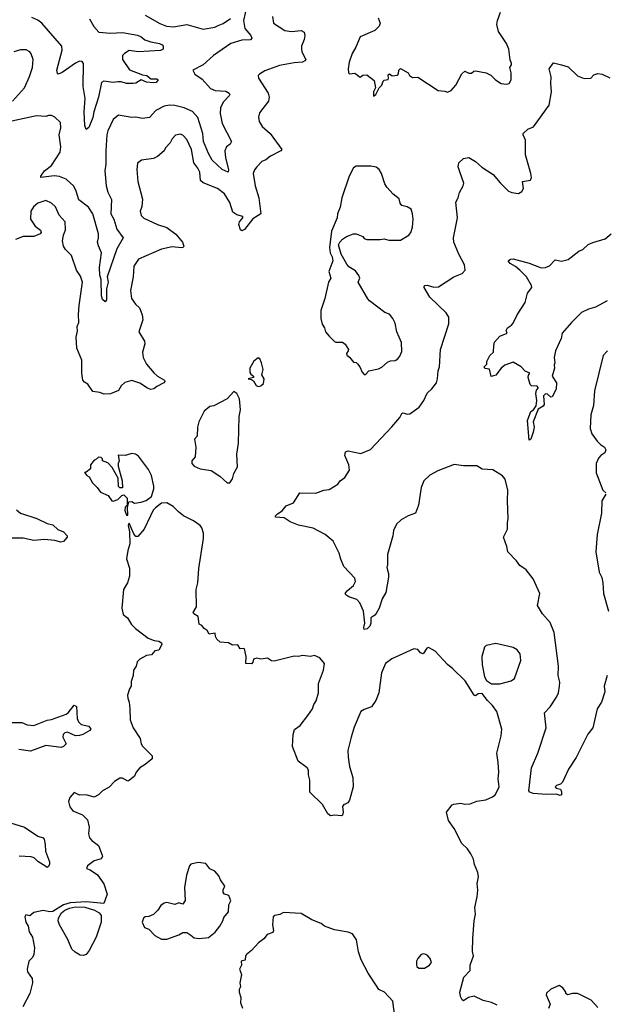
# Model space of a CAD drawing. Extents: x 1954678 to 2060275, y 904822 to 1016299.
# Tile 11 of 256: x 1961879 to 1966242, y 916944 to 924282. Entities that reach past the tile are written whole.
import ezdxf

# ---------------------------------------------------------------- set-up
doc = ezdxf.new("R2010")
doc.units = 0

msp = doc.modelspace()

# ---------------------------------------------------------------- linework, layer by layer
at = {"layer": '0CON20XD'}
for points in [[(1963570.6, 924385), (1963546, 924275), (1963556.2, 924216.2), (1963600.8, 924165), (1963607.5, 924145), (1963597.9, 924132.1), (1963535, 924129.7), (1963450.8, 924105), (1963322.5, 924015), (1963245, 923946.4), (1963168, 923905), (1963184.4, 923875), (1963238.3, 923838.3), (1963299.6, 923769.6), (1963335, 923753.5), (1963415, 923748.2), (1963440, 923735), (1963444, 923725), (1963440, 923715), (1963393.7, 923666.3), (1963375.4, 923625), (1963372.9, 923582.9), (1963387.8, 923507.8), (1963455.8, 923375), (1963446, 923355), (1963420, 923335), (1963407.8, 923305), (1963412.9, 923252.9), (1963435.6, 923165), (1963433.3, 923146.7), (1963387.5, 923165), (1963313.5, 923235), (1963285, 923286), (1963249.6, 923375), (1963242.4, 923435), (1963205, 923552.5), (1963167.6, 923597.6), (1963105, 923623.9), (1963035, 923642.5), (1962995, 923643.8), (1962955, 923637.1), (1962892.5, 923605), (1962845, 923553.3), (1962795, 923546), (1962745, 923555.7), (1962715, 923552.5), (1962615, 923570), (1962575, 923538.8), (1962536, 923454), (1962529.3, 923425), (1962520, 923305), (1962520.9, 923205), (1962513.3, 923155), (1962523.9, 923045), (1962535.5, 922995.5), (1962563, 922943), (1962558.5, 922835), (1962579.6, 922795), (1962602, 922722), (1962648.8, 922655), (1962602.1, 922575), (1962530, 922365), (1962539.1, 922325), (1962526.2, 922275), (1962526.7, 922195), (1962515, 922180), (1962497.2, 922197.2), (1962487.8, 922225), (1962485.6, 922345), (1962475, 922377.5), (1962472.9, 922435), (1962489.6, 922545), (1962465, 922596.2), (1962458.9, 922625), (1962467.3, 922655), (1962466.3, 922686.3), (1962424.6, 922835), (1962390.8, 922885), (1962320.1, 922940.1), (1962300.3, 923005), (1962282.2, 923042.2), (1962225, 923094.2), (1962175, 923112.7), (1962135, 923118.7), (1962036.7, 923106.7), (1962036, 923115), (1962063.8, 923155), (1962115.6, 923195), (1962180, 923295), (1962185.6, 923335), (1962172.9, 923425), (1962186, 923475), (1962182.5, 923515), (1962140, 923555), (1962117, 923567), (1962095, 923568.8), (1962075, 923561.2), (1962005, 923566.7), (1961785, 923519.4)], [(1964515, 923712.5), (1964532.5, 923725), (1964556.4, 923773.6), (1964577.5, 923795), (1964587.5, 923825), (1964595, 923832.5), (1964623, 923837), (1964627.5, 923845), (1964625, 923870), (1964635, 923877.5), (1964653.3, 923863.3), (1964692.5, 923867.5), (1964701.7, 923878.3), (1964703, 923907), (1964715, 923917.5), (1964772.5, 923885), (1964782.5, 923865), (1964805, 923850), (1964845, 923852.5), (1964996.7, 923755), (1965045, 923750), (1965065, 923741.2), (1965093.8, 923755), (1965127.5, 923795), (1965171.7, 923878.3), (1965195, 923897.5), (1965225, 923883.3), (1965245, 923883.3), (1965262.3, 923897.7), (1965275, 923900), (1965355, 923886.2), (1965389.1, 923869.1), (1965422.7, 923832.7), (1965465, 923806.7), (1965505, 923801.2), (1965525, 923806.7), (1965540, 923835), (1965541.2, 923885), (1965530, 923925), (1965543.3, 923945), (1965543.3, 923955), (1965532.3, 923982.3), (1965523.2, 924063.2), (1965505, 924103.8), (1965446.9, 924195), (1965434.4, 924245), (1965438.1, 924275), (1965461.4, 924338.6)], [(1963761.2, 924305), (1963770, 924255), (1963855, 924202.5), (1963905, 924194.4), (1963975, 924200.6), (1963998.7, 924188.7), (1964003.1, 924165), (1963998.6, 924135), (1963977.5, 924085), (1963977.5, 924065), (1963981.3, 924041.3), (1964010, 923985), (1964004, 923975), (1963985, 923965.6), (1963925, 923960.8), (1963815, 923940), (1963705, 923900), (1963665, 923876.2), (1963656.7, 923865), (1963658.8, 923845), (1963730, 923735), (1963738.6, 923705), (1963732.5, 923675), (1963665, 923586.7), (1963658.1, 923555), (1963662.6, 923522.6), (1963685.8, 923485), (1963745.6, 923435), (1963830.8, 923315), (1963824, 923305), (1963748, 923265), (1963711.8, 923238.2), (1963682.5, 923225), (1963644.6, 923185.4), (1963627.2, 923162.8), (1963617.5, 923135), (1963633.1, 923045), (1963660.4, 922955), (1963674.4, 922835), (1963615, 922797.5), (1963555, 922718.8), (1963535, 922707.3), (1963524.6, 922715), (1963512.2, 922755), (1963517.5, 922775), (1963542.6, 922805), (1963540.3, 922815), (1963496.7, 922826.7), (1963467.9, 922847.9), (1963445, 922920), (1963405, 922983.3), (1963352.5, 923025), (1963245, 923066.7), (1963225, 923083.3), (1963220.4, 923145), (1963206.2, 923175), (1963175.4, 923215), (1963160, 923315), (1963125, 923388), (1963095, 923422), (1963075, 923429.4), (1963038.7, 923421.3), (1963014.3, 923395), (1963000, 923365), (1962965, 923326.2), (1962954.2, 923305), (1962906.8, 923263.2), (1962875, 923248.6), (1962786, 923234), (1962756.4, 923213.6), (1962752, 923165), (1962760, 923075), (1962793.1, 922945), (1962789.4, 922890.6), (1962775.9, 922854.1), (1962783.9, 922823.9), (1962805, 922802.9), (1962906.7, 922755), (1962975, 922734.3), (1963042.8, 922682.8), (1963091.2, 922625), (1963101.2, 922595), (1963096.2, 922585), (1963085, 922580.8), (1963015, 922588.2), (1962935, 922570.9), (1962763.8, 922496.2), (1962729.5, 922445), (1962723.3, 922366.7), (1962704.5, 922264.5), (1962712.5, 922205), (1962742.1, 922162.1), (1962772, 922135), (1962791.7, 922081.7), (1962795.7, 922045), (1962765.8, 921955.8), (1962810, 921885), (1962811.4, 921865), (1962794.3, 921805), (1962800, 921765), (1962822.7, 921715), (1962879.4, 921649.4), (1962905, 921625.5), (1962957.5, 921595), (1962960.8, 921585), (1962952.9, 921575), (1962901.1, 921548.9), (1962879.5, 921530.5), (1962855, 921525.8), (1962831.2, 921535), (1962775, 921574.2), (1962715, 921592.5), (1962663, 921577), (1962635.9, 921554.1), (1962615, 921518.8), (1962555, 921494), (1962508, 921492), (1962475, 921504), (1962425, 921511.2), (1962388, 921565), (1962360.9, 921580.9), (1962350, 921595), (1962341.7, 921648.3), (1962341.4, 921745), (1962304.2, 921835), (1962300.6, 921915), (1962309.1, 921960.9), (1962307.1, 921995), (1962320.6, 922025), (1962316.9, 922085), (1962322.4, 922152.4), (1962346.1, 922326.1), (1962331.4, 922371.4), (1962301.9, 922415), (1962266, 922525), (1962219.8, 922569.8), (1962205.5, 922595), (1962198.5, 922635), (1962204.3, 922675), (1962220, 922715), (1962216.7, 922775), (1962174.4, 922825), (1962147, 922887), (1962115.5, 922915.5), (1962075, 922934.2), (1962015, 922915.7), (1961981.7, 922888.3), (1961963.1, 922855), (1961958.8, 922795), (1961995, 922743.3), (1962035, 922712.5), (1962040, 922695), (1962032.5, 922685), (1961985, 922665.8), (1961905, 922665.8), (1961847.3, 922642.7)], [(1962399.5, 924289.5), (1962430.4, 924230.4), (1962469.1, 924189.1), (1962555, 924182.8), (1962645, 924186.7), (1962756.6, 924166.6), (1962784.2, 924155), (1962812.5, 924132.5), (1962855.8, 924115.8), (1962920, 924105), (1962941.2, 924095), (1962948, 924085), (1962948.8, 924061.2), (1962928.7, 924051.3), (1962765, 924042.9), (1962695, 924051.2), (1962658.8, 924031.2), (1962645.6, 924015), (1962645.6, 923985), (1962698.1, 923908.1), (1962795, 923870), (1962827.5, 923865), (1962855, 923841.9), (1962901.7, 923841.7), (1962910, 923835), (1962896.2, 923815), (1962875, 923811.1), (1962825, 923817.1), (1962785, 923834.6), (1962745, 923810), (1962725, 923805.4), (1962675, 923807.1), (1962635, 923819.7), (1962609.8, 923819.8), (1962575, 923812.8), (1962505, 923823.3), (1962489.5, 923815), (1962465.9, 923705), (1962431.1, 923595), (1962425, 923552), (1962395, 923478), (1962375, 923463.3), (1962363.8, 923493.8), (1962358.8, 923595), (1962366.5, 923693.5), (1962352.4, 923785), (1962355, 923956.2), (1962345, 923970), (1962325, 923972.5), (1962295, 923958.9), (1962195, 923887.8), (1962167, 923877), (1962160, 923880), (1962155.8, 923905.8), (1962195.4, 924055), (1962192.5, 924085), (1962045, 924256.2), (1962015, 924277.9), (1961969.3, 924299.3)], [(1962815, 924315.6), (1962922.9, 924252.9), (1962973.6, 924233.6), (1963025, 924230), (1963124.6, 924245.4), (1963245, 924211.5), (1963333.6, 924226.4), (1963358.9, 924238.9), (1963395.8, 924254.2), (1963448.8, 924291.2)], [(1964550, 924295), (1964563.3, 924255), (1964556.1, 924233.9), (1964525, 924202.5), (1964416.4, 924153.6), (1964383.6, 924076.4), (1964355, 924030), (1964334, 923965), (1964326.7, 923915), (1964327.5, 923885), (1964335, 923877.5), (1964375, 923883.3), (1964415, 923853.8), (1964435, 923867.5), (1964465, 923870), (1964519.3, 923829.3), (1964530, 923775), (1964514.2, 923745), (1964515, 923712.5)], [(1961825, 923674.4), (1961914.4, 923775), (1961952.6, 923857.4), (1961974.6, 923925), (1961979.5, 923985), (1961965, 924026.7), (1961955, 924042), (1961927.6, 924057.6), (1961885, 924058.1), (1961835, 924042.2)], [(1966254.3, 919395), (1966234, 919315), (1966238.3, 919271.7), (1966212.5, 919195), (1966180, 919145), (1966147.5, 919005), (1966112.6, 918957.4), (1966025, 918784), (1965968.1, 918695), (1965921.7, 918598.3), (1965906.7, 918583.3), (1965877.5, 918575), (1965868.8, 918565), (1965875, 918554.2), (1965907.2, 918547.2), (1965916.3, 918526.3), (1965914.4, 918505.6), (1965905, 918500.6), (1965875, 918510.8), (1965802.1, 918507.9), (1965705, 918515.4), (1965679.4, 918525), (1965671.8, 918535), (1965691.5, 918705), (1965739.1, 918815), (1965801.4, 919005), (1965788.8, 919115), (1965830.4, 919159.6), (1965877.6, 919232.4), (1965891.8, 919265), (1965901.1, 919315), (1965902.5, 919345), (1965891.5, 919395), (1965893.8, 919465), (1965860.9, 919715), (1965830.4, 919790.4), (1965773.1, 919855), (1965737.5, 919915), (1965754, 920005), (1965704, 920115), (1965652.7, 920182.7), (1965605, 920214.2), (1965579.9, 920249.9), (1965515.2, 920315), (1965508.7, 920355), (1965484, 920425), (1965514.2, 920485), (1965512, 920535), (1965518.6, 920561.4), (1965512.5, 920695), (1965515.7, 920775), (1965495, 920857.5), (1965475, 920883.3), (1965403.6, 920926.4), (1965325, 920933.3), (1965285, 920956.7), (1965185, 920956.2), (1965115, 920966), (1964995, 920920), (1964935, 920886.2), (1964888.8, 920845), (1964870, 920795), (1964848.8, 920665), (1964826.7, 920605), (1964772.5, 920585), (1964720, 920555), (1964687, 920523), (1964664.1, 920475.9), (1964660, 920435), (1964618.8, 920295), (1964620, 920215), (1964613.3, 920205), (1964618.3, 920178.3), (1964626.2, 920155), (1964626.1, 920126.1), (1964607.7, 920012.3), (1964580, 919965), (1964556.2, 919895), (1964535, 919857.5), (1964525, 919843.8), (1964495.8, 919824.2), (1964495.6, 919785), (1964488.2, 919761.8), (1964468.2, 919741.8), (1964445, 919736.7), (1964442.1, 919752.1), (1964449.5, 919785), (1964439.2, 919875), (1964413.3, 919935), (1964390.7, 919960.7), (1964330.5, 919980.5), (1964307.5, 919995), (1964302.5, 920005), (1964317.5, 920025), (1964366.7, 920065), (1964380, 920095), (1964375, 920120), (1964295, 920207.5), (1964271.2, 920261.2), (1964260, 920305), (1964213.3, 920395), (1964155, 920446.2), (1964065, 920492), (1963955, 920515.8), (1963895, 920540.8), (1963848.9, 920568.9), (1963784.4, 920574.4), (1963783.8, 920585), (1963799.7, 920600.3), (1963835, 920621.2), (1963865, 920658.8), (1963919.3, 920680.7), (1963965, 920756.7), (1964086.1, 920753.9), (1964145, 920776.7), (1964185, 920780), (1964249.5, 920820.5), (1964266.7, 920845), (1964300.5, 920869.5), (1964335.8, 920924.2), (1964332, 920965), (1964300, 921035), (1964305, 921061.2), (1964325, 921068.1), (1964420.5, 921049.5), (1964491.2, 921078.8), (1964652.4, 921247.6), (1964711.7, 921318.3), (1964725, 921347.5), (1964735, 921351.2), (1964765, 921342.5), (1964785, 921344.2), (1964855, 921394), (1964889.2, 921445), (1964915, 921498.8), (1964949.4, 921530.6), (1964984.2, 921575), (1964992.2, 921605), (1964995.7, 921665), (1965005.7, 921695), (1965014.4, 921825), (1965075.7, 922014.3), (1965076.9, 922065), (1965055, 922098), (1964934.4, 922215), (1964892, 922285), (1964891.2, 922295), (1964898, 922302), (1964915, 922304.2), (1964965, 922289.2), (1964999.5, 922290.5), (1965114.3, 922365.7), (1965175, 922390), (1965196.7, 922415), (1965193.8, 922455), (1965150, 922535), (1965114.2, 922625), (1965110, 922655), (1965141.1, 922805), (1965127.9, 922922.1), (1965146, 922955), (1965154.3, 922995), (1965183.8, 923045), (1965187.5, 923062.5), (1965158.9, 923148.9), (1965144.5, 923185), (1965149.6, 923215), (1965185, 923246.5), (1965225.5, 923255.5), (1965275, 923225.7), (1965321.7, 923181.7), (1965407.4, 923127.4), (1965458.8, 923065), (1965520, 923005), (1965545, 922994), (1965595, 922987.5), (1965619.5, 923000.5), (1965633.3, 923025), (1965624, 923076), (1965683.8, 923086.2), (1965691.2, 923105), (1965688, 923135), (1965646.2, 923275), (1965648, 923385), (1965628.8, 923425), (1965630, 923435), (1965665, 923466.7), (1965705.7, 923484.3), (1965824.4, 923645), (1965841.5, 923745), (1965835.6, 923805.6), (1965838.6, 923855), (1965824, 923915), (1965855, 923960), (1965915, 923945.8), (1965965, 923930), (1966035, 923863.8), (1966085, 923843.8), (1966133.9, 923846.1), (1966155, 923870), (1966185, 923880.8), (1966217.5, 923875), (1966275, 923848)], [(1964455, 921637.5), (1964480, 921665), (1964550.9, 921679.1), (1964576.8, 921693.2), (1964619.3, 921730.7), (1964640.7, 921739.3), (1964675, 921741.2), (1964695.7, 921754.3), (1964711.2, 921775), (1964725, 921810), (1964723.3, 921875), (1964688.8, 921955), (1964675, 922020), (1964660, 922055), (1964635, 922087.5), (1964599.3, 922099.3), (1964485, 922186.7), (1964472.7, 922202.7), (1964400, 922325), (1964412, 922355), (1964405.5, 922375.5), (1964379.8, 922409.8), (1964330.7, 922440.7), (1964315, 922458.8), (1964273.3, 922535), (1964253.3, 922605), (1964263.3, 922625), (1964284.2, 922645.8), (1964314.1, 922665.9), (1964365, 922686.7), (1964385, 922686.7), (1964435, 922666.2), (1964445, 922652.5), (1964465, 922643.3), (1964565, 922644), (1964595, 922650), (1964629.5, 922639.5), (1964715, 922639.2), (1964778.8, 922675), (1964793, 922697), (1964804.3, 922735.7), (1964810, 922795), (1964805.9, 922835.9), (1964795, 922870), (1964765, 922887.5), (1964727, 922897), (1964713.3, 922915), (1964706.4, 922946.4), (1964660.6, 922980.6), (1964613.3, 923035), (1964598.3, 923058.3), (1964573.3, 923135), (1964557.5, 923165), (1964533.6, 923183.6), (1964495, 923191.2), (1964385, 923190), (1964365, 923176.7), (1964333.1, 923115), (1964278.5, 922955), (1964265.4, 922884.6), (1964245.7, 922835), (1964243.3, 922805), (1964202.2, 922705), (1964186.7, 922585), (1964192, 922545), (1964206.7, 922515), (1964211.2, 922485), (1964181.2, 922405), (1964196.7, 922355), (1964180, 922325), (1964153.3, 922205), (1964123.3, 922115), (1964123.3, 922055), (1964132.5, 922012.5), (1964148.8, 921985), (1964156.7, 921955), (1964183.3, 921923.3), (1964225, 921882.5), (1964235, 921877.5), (1964285, 921877.5), (1964303, 921863), (1964327.5, 921825), (1964327, 921813), (1964313.3, 921795), (1964315, 921782.5), (1964335, 921767.5), (1964365, 921730), (1964385, 921726.2), (1964395, 921716.7), (1964412.5, 921695), (1964430, 921655), (1964445, 921637.5), (1964455, 921637.5)], [(1966255, 922186.7), (1966169.5, 922140.5), (1966115.7, 922124.3), (1966065, 922098.8), (1965988.8, 922025), (1965921.2, 921945), (1965912, 921905), (1965871.2, 921815), (1965861.2, 921765), (1965866.2, 921725), (1965860.7, 921709.3), (1965862, 921685), (1965846.4, 921626.4), (1965879.2, 921575), (1965875, 921527.5), (1965845, 921470), (1965835, 921467.5), (1965811.7, 921491.7), (1965795, 921492.5), (1965780.5, 921479.5), (1965786, 921415), (1965777.6, 921402.4), (1965740.6, 921379.4), (1965704, 921285), (1965710.6, 921245), (1965705, 921207.5), (1965686, 921155), (1965675, 921147.5), (1965662.5, 921295), (1965687.9, 921362.1), (1965706.2, 921375), (1965725.8, 921404.2), (1965732, 921445), (1965724.1, 921495.9), (1965729.3, 921520.7), (1965742.5, 921535), (1965741.7, 921541.7), (1965735, 921550), (1965693, 921553), (1965683, 921563), (1965667.5, 921615), (1965668.3, 921631.7), (1965678.3, 921648.3), (1965645, 921662.5), (1965613.6, 921693.6), (1965555, 921728.8), (1965492.2, 921707.8), (1965465.8, 921685), (1965425, 921633.8), (1965392.5, 921622.5), (1965378.3, 921678.3), (1965345, 921682.5), (1965340, 921695), (1965360, 921715), (1965360, 921735), (1965380.3, 921779.7), (1965407.5, 921805), (1965412, 921855), (1965415, 921877.5), (1965455, 921922.5), (1965510, 921945), (1965502.5, 921965), (1965512.5, 921985), (1965543.3, 922005), (1965555, 922020), (1965585, 922081.2), (1965644.2, 922175), (1965661.2, 922245), (1965693.3, 922285), (1965690.7, 922300.7), (1965653.8, 922365), (1965605, 922416.2), (1965573.1, 922443.1), (1965533.8, 922465), (1965517.5, 922485), (1965535, 922496.2), (1965555, 922498.8), (1965675, 922467.1), (1965765, 922432.9), (1965795, 922434), (1965825, 922448), (1965868.3, 922491.7), (1965915, 922482.5), (1965965, 922494), (1966045, 922556.2), (1966075, 922570), (1966114.3, 922605.7), (1966147.7, 922622.3), (1966241.2, 922648.8), (1966285, 922686.7)], [(1963655, 921547.5), (1963675, 921552.5), (1963695, 921570), (1963700, 921605), (1963682.5, 921635), (1963693.3, 921675), (1963680, 921725), (1963667.5, 921755), (1963655, 921762.5), (1963623.2, 921736.8), (1963593.3, 921685), (1963593.6, 921653.6), (1963600, 921640), (1963620, 921625), (1963620, 921615), (1963580, 921605), (1963605, 921600), (1963620, 921590), (1963640, 921555), (1963655, 921547.5)], [(1966256.7, 921815), (1966225, 921780), (1966160, 921515), (1966153.2, 921406.8), (1966133.3, 921336.7), (1966129.2, 921235), (1966140, 921195), (1966180.3, 921140.3), (1966206, 921115), (1966236.7, 921096.7), (1966246.5, 921075), (1966236.9, 921055), (1966208, 921035), (1966192, 921015), (1966172.5, 920975), (1966172.9, 920905), (1966221.9, 920775), (1966244.3, 920755)], [(1963445, 920830), (1963465, 920860), (1963475, 920900), (1963500.7, 920949.3), (1963496.2, 921045), (1963508, 921125), (1963514, 921325), (1963523.8, 921375), (1963516.4, 921456.4), (1963497.5, 921495), (1963475, 921510), (1963423.6, 921456.4), (1963325.9, 921404.1), (1963295, 921400), (1963253.8, 921365), (1963213.8, 921285), (1963203.3, 921245), (1963201.7, 921178.3), (1963182.5, 921155), (1963192.5, 921095), (1963187.5, 921025), (1963162.5, 920995), (1963162.5, 920975), (1963180, 920955), (1963223.6, 920933.6), (1963305, 920922.5), (1963370.5, 920880.5), (1963425, 920830), (1963445, 920830)], [(1962685, 920590), (1962682.5, 920647.5), (1962691.7, 920688.3), (1962715, 920690), (1962735, 920677.5), (1962785, 920686), (1962820.7, 920699.3), (1962861.2, 920728.8), (1962878, 920785), (1962878, 920805), (1962862, 920885), (1962839.4, 920929.4), (1962765, 921028.8), (1962742.5, 921045), (1962715, 921050), (1962665, 921033.1), (1962613.3, 921036.7), (1962620.8, 920995), (1962612.9, 920975), (1962613.1, 920955), (1962643.3, 920845), (1962645, 920792.5), (1962625, 920793.3), (1962614, 920804), (1962612, 920865), (1962566.9, 920945), (1962535, 920978.9), (1962496.7, 920995), (1962495, 921010), (1962485, 921020), (1962465, 921022.5), (1962445, 921002.5), (1962435, 921000), (1962407.5, 920965), (1962406.1, 920933.9), (1962375, 920910), (1962361.7, 920908.3), (1962380, 920885), (1962397.5, 920875), (1962421.2, 920831.2), (1962457.5, 920795), (1962480.7, 920760.7), (1962537.5, 920735), (1962565, 920696.7), (1962575, 920693.3), (1962610, 920705), (1962640, 920735), (1962655, 920740), (1962680, 920715), (1962680, 920665), (1962665, 920650), (1962663.3, 920625), (1962675, 920590), (1962685, 920590)], [(1966245.7, 920745), (1966216.9, 920695), (1966213.5, 920605), (1966181.5, 920445), (1966171.9, 920315), (1966195.6, 920165), (1966214.5, 920124.5), (1966223.3, 920085), (1966228.1, 920005), (1966266, 919875)], [(1965436.8, 916936.8), (1965395, 916957.1), (1965332.4, 916972.4), (1965265, 917004.3), (1965223.3, 916995), (1965185, 916970), (1965175, 916977.5), (1965162.7, 917002.7), (1965158, 917035), (1965188.8, 917145), (1965234.3, 917195.7), (1965235.8, 917235), (1965258.6, 917305), (1965253, 917337), (1965254.4, 917435), (1965265.6, 917565), (1965275.8, 917615), (1965268.6, 917665), (1965285.8, 917745), (1965291.2, 917795), (1965286.2, 917845), (1965296, 917895), (1965291.2, 917925), (1965266.7, 917985), (1965258.8, 918025), (1965240, 918065), (1965215, 918103.3), (1965173, 918143), (1965116.7, 918255), (1965074.1, 918314.1), (1965058.8, 918375), (1965100, 918430), (1965113.6, 918436.4), (1965165, 918444), (1965195, 918436), (1965235, 918437.5), (1965285, 918458.6), (1965351.7, 918468.3), (1965400.7, 918489.3), (1965423.6, 918506.4), (1965450, 918565), (1965443.8, 918625), (1965448, 918675), (1965444, 918745), (1965432.5, 918815), (1965466.1, 918943.9), (1965470, 918995), (1965433.8, 919125), (1965401.7, 919171.7), (1965365, 919207.5), (1965325, 919260), (1965295, 919257.5), (1965275, 919242.5), (1965265, 919247.5), (1965198.8, 919355), (1965105, 919443.3), (1965065.8, 919475.8), (1964975, 919576.7), (1964925, 919603.3), (1964912.3, 919597.7), (1964885, 919556.7), (1964865, 919563.8), (1964845, 919588.8), (1964815, 919592), (1964650.8, 919519.2), (1964605.3, 919484.7), (1964575.5, 919415), (1964554.6, 919265), (1964533.1, 919206.9), (1964499.1, 919160.9), (1964445, 919141.4), (1964421.2, 919125), (1964371.2, 919008.8), (1964348.8, 918935), (1964324.2, 918835.8), (1964326, 918785), (1964336, 918715), (1964360.8, 918635), (1964362.9, 918565), (1964337.1, 918465), (1964324.4, 918445.6), (1964304.3, 918435.7), (1964295, 918434), (1964282.7, 918417.3), (1964289.2, 918375), (1964285, 918354.2), (1964275, 918349.4), (1964225, 918353.3), (1964195, 918348), (1964175, 918362.9), (1964135, 918433.8), (1964040, 918525), (1964040, 918615), (1964030, 918655), (1964029.5, 918689.5), (1964020, 918705), (1963953.8, 918755), (1963910.8, 918865), (1963917.5, 918955), (1963927.3, 918992.7), (1963967.6, 919022.4), (1964025, 919096.2), (1964060.8, 919145), (1964071.1, 919178.9), (1964087.5, 919205), (1964105.5, 919265), (1964104.4, 919335), (1964142.9, 919435), (1964148.6, 919485), (1964115, 919526.7), (1964075, 919543.3), (1964045, 919536.7), (1963985, 919543.3), (1963955, 919536.7), (1963925, 919538.8), (1963775, 919500), (1963755, 919503.3), (1963725, 919522.5), (1963675, 919516.2), (1963645, 919524), (1963621.2, 919515), (1963615.9, 919494.1), (1963605, 919481.2), (1963563, 919483), (1963566.2, 919535), (1963555, 919592.5), (1963545, 919596.7), (1963522.5, 919592.5), (1963505, 919622.5), (1963465, 919620), (1963435, 919638.8), (1963373, 919643), (1963347.5, 919665), (1963337.5, 919685), (1963335, 919710), (1963291.7, 919701.7), (1963275, 919730), (1963253.6, 919743.6), (1963236.4, 919766.4), (1963217, 919777), (1963208.8, 919835), (1963177.5, 919855), (1963172.5, 919865), (1963196.7, 919905), (1963194.2, 920035.8), (1963206.1, 920083.9), (1963212.5, 920192.5), (1963249.4, 920415), (1963249.4, 920455), (1963235.7, 920495), (1963222.4, 920512.4), (1963175, 920548), (1963100, 920585), (1963063, 920613), (1963022.5, 920655), (1962975, 920680), (1962935, 920677.5), (1962890, 920645), (1962873, 920627), (1962852.5, 920585), (1962805.7, 920484.3), (1962759.5, 920430.5), (1962745, 920431.2), (1962730.3, 920450.3), (1962695, 920530), (1962686.7, 920513.3), (1962696, 920465), (1962700, 920375), (1962684, 920325), (1962675.8, 920265), (1962696, 920195), (1962697.5, 920135), (1962682.5, 920085), (1962652, 920035), (1962640, 919895), (1962649.3, 919849.3), (1962683, 919823), (1962712.5, 919775), (1962742.5, 919745), (1962835, 919673.3), (1962880, 919655), (1962915, 919651.2), (1962935, 919638.8), (1962938.8, 919625), (1962915, 919582.5), (1962885, 919577.5), (1962860.7, 919549.3), (1962825, 919542.5), (1962773.9, 919516.1), (1962753.3, 919496.7), (1962746.7, 919465), (1962727.5, 919435), (1962723.8, 919395), (1962709.3, 919350.7), (1962708.8, 919315), (1962696, 919294), (1962682.7, 919247.3), (1962684.2, 919225), (1962695.8, 919195), (1962698.6, 919145), (1962701.9, 919065), (1962725.6, 919005), (1962775.7, 918925), (1962784.3, 918885), (1962795, 918866.7), (1962866, 918795), (1962866.9, 918773.1), (1962815, 918730), (1962773.8, 918705), (1962748, 918675), (1962735.6, 918644.4), (1962695, 918612.5), (1962685, 918607.5), (1962645, 918628.8), (1962625, 918630), (1962585, 918603.8), (1962545, 918563.3), (1962495, 918533.8), (1962465, 918504), (1962435, 918486.7), (1962375, 918503.8), (1962323.6, 918503.6), (1962285, 918522.5), (1962253.3, 918485), (1962243.9, 918456.1), (1962253.3, 918415), (1962275, 918386.7), (1962347.5, 918355), (1962385, 918317.5), (1962395.8, 918265), (1962391.2, 918215), (1962400, 918185), (1962416.7, 918165), (1962466.8, 918126.8), (1962494.2, 918055), (1962495.8, 918044.2), (1962485, 918028), (1962435, 918013.8), (1962383.3, 917975), (1962377.5, 917955), (1962405, 917946.7), (1962458, 917908), (1962505, 917841.2), (1962530, 917765), (1962505.8, 917694.2), (1962375, 917708.3), (1962255, 917700.9), (1962204.5, 917685.5), (1962125, 917634.5), (1962103, 917633), (1962055, 917643.3), (1961985, 917627.5), (1961955, 917603.3), (1961925, 917610), (1961917.5, 917595), (1961923.8, 917555), (1961942, 917525), (1961950, 917485), (1961974, 917445), (1961990.6, 917365), (1961984.4, 917315.6), (1961975, 917293.3), (1961946.7, 917265), (1961933.8, 917205), (1961936.4, 917186.4), (1961971.2, 917135), (1961974, 917105), (1961968, 917075), (1961953.8, 917025), (1961903.3, 916925)], [(1961855, 920628.9), (1961885.8, 920605), (1962008, 920565), (1962085, 920527.3), (1962125, 920518), (1962163, 920483), (1962206.2, 920465), (1962232.5, 920435), (1962232.5, 920425), (1962205, 920392), (1962185, 920389.2)], [(1962185, 920389.2), (1962140.7, 920400.7), (1962065, 920407.1), (1961985, 920400), (1961905, 920416.9), (1961775, 920419.1)], [(1965395, 919332.5), (1965455, 919333.3), (1965540, 919355), (1965565, 919372.5), (1965612, 919505), (1965608, 919555), (1965585, 919586.2), (1965555, 919602.5), (1965425, 919632), (1965355, 919618.8), (1965341.2, 919605), (1965322.5, 919535), (1965324, 919475), (1965341.2, 919385), (1965356.1, 919356.1), (1965395, 919332.5)], [(1961775, 919044.6), (1961895, 919044.7), (1961935, 919027.7), (1961985, 919021.8), (1962085, 919062.3), (1962115, 919066.2), (1962225, 919105.5), (1962240, 919115), (1962285, 919172.5), (1962303, 919163), (1962307.8, 919075), (1962317.9, 919047.9), (1962338.3, 919028.3), (1962395, 919016), (1962410, 918995), (1962402.5, 918985), (1962350, 918955), (1962325, 918948.1), (1962295, 918945.6), (1962235, 918971.1), (1962215, 918967.1), (1962203.3, 918955), (1962200, 918935), (1962226, 918885), (1962206.2, 918865), (1962188, 918858), (1962075, 918872.1), (1961959.3, 918830.7), (1961872.8, 918842.8)], [(1961745, 918316.4), (1961915, 918264.3), (1962015, 918197.1), (1962054.2, 918184.2), (1962060.8, 918175), (1962069.4, 918135), (1962070.6, 918085), (1962101.2, 918005), (1962100.8, 917985), (1962092.3, 917967.7), (1962085, 917964.2), (1962075, 917970), (1962015, 918009.2), (1961987.5, 918035), (1961963.9, 918043.9), (1961875, 918048.5)], [(1962975, 917430), (1963065, 917462.5), (1963095, 917480), (1963125, 917480), (1963155, 917460), (1963178.3, 917438.3), (1963215, 917433.3), (1963285, 917442.5), (1963335, 917482), (1963369.2, 917525), (1963392, 917565), (1963399.3, 917590.7), (1963435, 917632.5), (1963438, 917685), (1963452.5, 917715), (1963437.5, 917755), (1963405, 917763.8), (1963395, 917777.5), (1963393.9, 917796.1), (1963407.5, 917825), (1963375, 917872.5), (1963362.3, 917902.3), (1963332.5, 917935), (1963295, 917954), (1963265, 917994), (1963209.3, 918000.7), (1963155, 917987.5), (1963143.9, 917976.1), (1963122, 917905), (1963105.8, 917815), (1963111.7, 917718.3), (1963095, 917690), (1963065, 917700), (1963035, 917687.5), (1962975, 917702.5), (1962955, 917697.5), (1962930.7, 917679.3), (1962907.5, 917645), (1962876.1, 917613.9), (1962841.7, 917598.3), (1962813.6, 917596.4), (1962802.5, 917585), (1962792.5, 917555), (1962810, 917515), (1962840, 917505), (1962885, 917456.7), (1962935, 917430), (1962975, 917430)], [(1962355, 917307.4), (1962330.6, 917310.6), (1962292, 917332), (1962266.6, 917355), (1962237.6, 917427.6), (1962175, 917536.9), (1962166.2, 917565), (1962168.1, 917585), (1962191.6, 917625), (1962214.4, 917645.6), (1962249.9, 917660.1), (1962295, 917669), (1962365, 917668.1), (1962436.7, 917645), (1962471.1, 917625), (1962486.2, 917605), (1962485, 917556.7), (1962449.7, 917445), (1962396.3, 917343.7), (1962375, 917314.6), (1962355, 917307.4)], [(1964680, 916795), (1964657.7, 916967.7), (1964596.7, 917035), (1964553.8, 917055), (1964538.3, 917081.7), (1964476.2, 917175), (1964424, 917275), (1964404.2, 917335), (1964387.5, 917425), (1964357.9, 917467.9), (1964325, 917481.9), (1964225, 917498), (1964150, 917525), (1964125.9, 917545.9), (1964055, 917573.8), (1963975, 917620), (1963845, 917628.8), (1963817.7, 917612.3), (1963780, 917605), (1963767.5, 917595), (1963762.9, 917535), (1963770.6, 917495), (1963765, 917480), (1963723.8, 917465), (1963697.6, 917432.4), (1963657.3, 917402.7), (1963606.7, 917345), (1963568.8, 917315), (1963561.2, 917305), (1963558.3, 917271.7), (1963530, 917265), (1963531.2, 917235), (1963516.7, 917205), (1963531.2, 917165), (1963520, 917105), (1963523.8, 917075), (1963514, 917055), (1963513.8, 917035), (1963526.2, 916995), (1963523.6, 916953.6), (1963540, 916915)], [(1964852.5, 917212.5), (1964895, 917213.1), (1964931.2, 917235), (1964945.8, 917255.8), (1964936.2, 917285), (1964920, 917305), (1964905, 917316), (1964885, 917320), (1964867, 917313), (1964844.3, 917285.7), (1964836, 917265), (1964834.2, 917235), (1964836.7, 917225), (1964852.5, 917212.5)], [(1966185, 916921.2), (1966135, 916973.8), (1966062.5, 917012.5), (1966033.6, 917023.6), (1965996.4, 917023.6), (1965960, 917015), (1965947.5, 917025), (1965947.5, 917035), (1965925, 917066), (1965897, 917083), (1965835, 917056.7), (1965803.6, 917026.4), (1965800, 917015), (1965831.2, 916945), (1965817.7, 916912.3)]]:
    msp.add_lwpolyline(points, dxfattribs=at)

doc.saveas('drawing.dxf')
